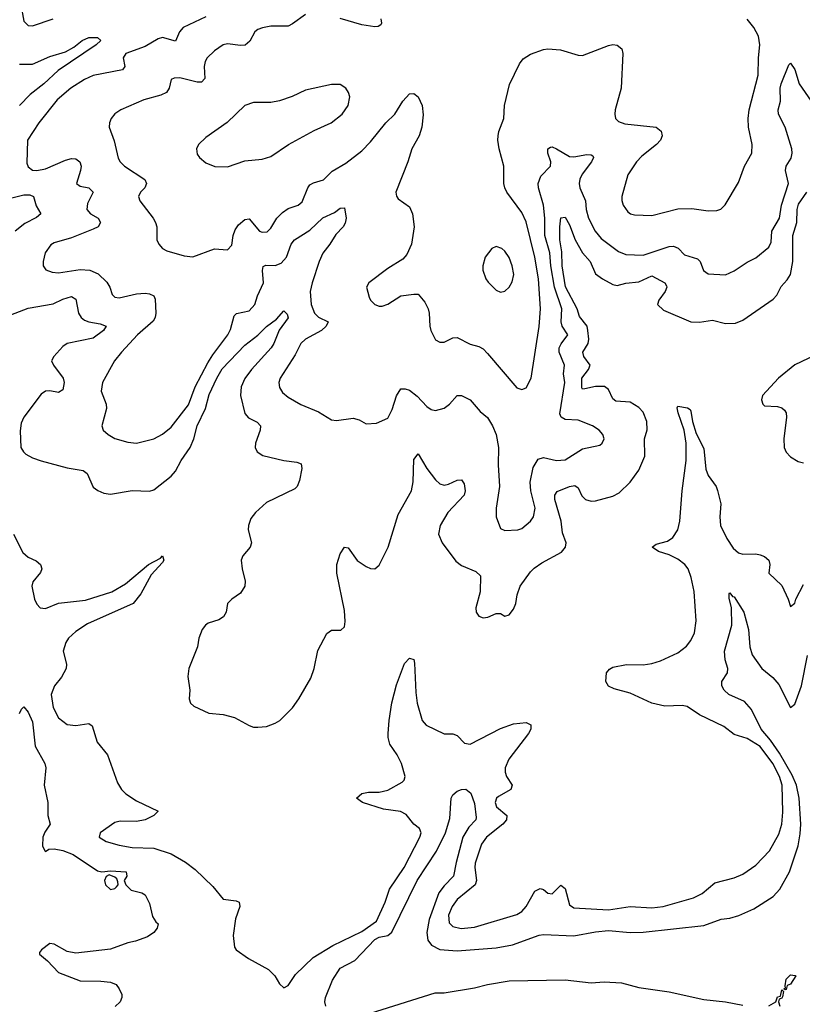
# Model space of a CAD drawing. Header units: inches. Extents: x 1694797 to 1849917, y 907313 to 1017959.
# Tile 118 of 256: x 1724271 to 1727884, y 962498 to 967046. Entities that reach past the tile are written whole.
import ezdxf

# ---------------------------------------------------------------- set-up
doc = ezdxf.new("R2010")
doc.units = ezdxf.units.IN
doc.header["$MEASUREMENT"] = 0
doc.layers.add('B7926', color=7, linetype='Continuous')

msp = doc.modelspace()

# ---------------------------------------------------------------- linework, layer by layer
at = {"layer": 'B7926', "color": 5}
for points, elevation in [([(1724276.3, 967116.3), (1724290, 967039.3), (1724310, 967018.7), (1724330, 967018), (1724425.2, 967050)], 640), ([(1725130, 967059), (1725025.4, 967010), (1725008.4, 966990), (1724990, 966946.6), (1724930, 966963.5), (1724910, 966957), (1724850, 966923.1), (1724760.9, 966890), (1724748.4, 966870), (1724756.9, 966830), (1724744.8, 966815.2), (1724610, 966788.3), (1724570.3, 966770), (1724507.6, 966730), (1724444.2, 966675.8), (1724359.6, 966570), (1724306.7, 966490), (1724303.8, 966383.8), (1724310, 966366), (1724330, 966351.7), (1724350.2, 966350.2), (1724390, 966357.5), (1724482.3, 966397.7), (1724510, 966405.4), (1724530, 966404), (1724549.2, 966390), (1724553.9, 966370), (1724551.3, 966350), (1724533.4, 966290), (1724550, 966277.3), (1724590, 966269), (1724610.2, 966250.2), (1724583.5, 966196.5), (1724581, 966170), (1724597.7, 966150), (1724633.7, 966130), (1724644.4, 966110), (1724632.4, 966090), (1724610, 966078.1), (1724510, 966038.9), (1724430, 966015.3), (1724414.2, 966005.8), (1724388.9, 965970), (1724378.9, 965930), (1724379.5, 965910), (1724391.5, 965891.5), (1724420.4, 965880.4), (1724450, 965877.7), (1724550, 965892.7), (1724594.9, 965890), (1724632.7, 965872.7), (1724673.3, 965833.3), (1724687.1, 965810), (1724697.4, 965777.4), (1724710, 965764.6), (1724730, 965761.5), (1724810, 965780.5), (1724850, 965782.8), (1724870, 965780.2), (1724890, 965770.2), (1724895.6, 965755.6), (1724898.6, 965690), (1724896.3, 965670), (1724886.7, 965653.3), (1724814.9, 965590), (1724740.4, 965510), (1724708.4, 965470), (1724653.1, 965370), (1724647.4, 965330), (1724670.2, 965270.2), (1724671.5, 965250), (1724650.5, 965170), (1724656.3, 965150), (1724679.1, 965130), (1724710, 965112.2), (1724770, 965094.6), (1724810, 965090.2), (1724890.5, 965109.5), (1724930, 965132.2), (1724970, 965164.4), (1725050, 965267.1), (1725080.6, 965350), (1725139.5, 965460.5), (1725162.2, 965497.8), (1725232.1, 965590), (1725244.1, 965615.9), (1725261.1, 965678.9), (1725271.1, 965688.9), (1725330, 965702.2), (1725356.5, 965730), (1725369.3, 965770.7), (1725396.5, 965830), (1725391.6, 965888.4), (1725394.5, 965905.5), (1725407.4, 965912.6), (1725450, 965910.1), (1725478.6, 965921.4), (1725501.9, 965950), (1725524.9, 966010), (1725539.3, 966030), (1725610, 966074.3), (1725670, 966131.4), (1725723.7, 966156.3), (1725750, 966174.9), (1725770, 966177.3), (1725777.5, 966130), (1725773.5, 966106.5), (1725764.2, 966090), (1725730, 966054.3), (1725703.5, 966010), (1725670, 965967.6), (1725653.1, 965930), (1725620.7, 965830), (1725612.2, 965790), (1725616.6, 965730), (1725632.7, 965690), (1725650, 965671.9), (1725695.8, 965650), (1725686.5, 965630), (1725664.2, 965610), (1725590.3, 965570), (1725569.2, 965550), (1725542.2, 965497.8), (1725473.7, 965390), (1725467.4, 965370), (1725470, 965347.3), (1725484.8, 965324.8), (1725510, 965303.1), (1725569.1, 965269.1), (1725650, 965235.3), (1725710, 965198.7), (1725734.2, 965194.2), (1725810, 965205.5), (1725837.5, 965197.5), (1725870, 965178.8), (1725917.5, 965182.5), (1725970, 965206), (1725990, 965246), (1726010.8, 965309.2), (1726030, 965340.5), (1726050, 965341.3), (1726070, 965334.6), (1726106.7, 965306.7), (1726150, 965258.9), (1726170, 965246), (1726190, 965240.9), (1726230, 965251.6), (1726254.7, 965270), (1726290, 965310.4), (1726310, 965310.3), (1726350, 965290.2), (1726396.7, 965236.7), (1726430, 965208.8), (1726454, 965170), (1726470.2, 965130), (1726481.1, 965070), (1726479.3, 964990), (1726485.6, 964890), (1726470.2, 964790), (1726470.2, 964750), (1726490, 964696.5), (1726510, 964686.7), (1726570, 964689.2), (1726590, 964696.5), (1726629.7, 964730), (1726642.8, 964750), (1726651.2, 964790), (1726631.2, 964870), (1726627.3, 964910), (1726641.9, 964978.1), (1726664.3, 965015.8), (1726690, 965023.8), (1726750, 965010.2), (1726790, 965013.6), (1726870, 965063.6), (1726950, 965080.5), (1726960.9, 965090), (1726969.4, 965110), (1726962.9, 965130), (1726947, 965150), (1726915.1, 965170), (1726850, 965197.1), (1726790, 965198.9), (1726770.5, 965210.4), (1726765.1, 965225.1), (1726787.2, 965370), (1726781.8, 965410), (1726786.1, 965450), (1726762.3, 965510), (1726761.8, 965530), (1726770.3, 965549.7), (1726801, 965590), (1726775.8, 965630), (1726770.7, 965650), (1726773.6, 965710), (1726739.8, 965810), (1726723.1, 965910), (1726718.5, 965970), (1726695.9, 966050), (1726695.9, 966130), (1726689.5, 966189.5), (1726666.5, 966270), (1726664.9, 966290), (1726677, 966323), (1726721.1, 966370), (1726723.2, 966390), (1726709.8, 966430), (1726708.7, 966450), (1726722.2, 966457.8), (1726730, 966458.6), (1726750, 966449.3), (1726810, 966415), (1726830, 966412.9), (1726890, 966423.8), (1726910, 966422), (1726916.9, 966416.9), (1726919.6, 966410), (1726911, 966390), (1726867.4, 966332.6), (1726856.8, 966310), (1726853.4, 966290), (1726857.1, 966270), (1726883.2, 966210), (1726886.1, 966170), (1726896.3, 966130), (1726928.4, 966070), (1726956.2, 966036.2), (1727035.4, 965975.4), (1727070, 965961.2), (1727150, 965958.8), (1727270, 965999.3), (1727290, 966000.1), (1727310.6, 965990.6), (1727340.6, 965960.6), (1727400.9, 965940.9), (1727412.4, 965930), (1727427.7, 965887.7), (1727450, 965871.6), (1727530, 965868.3), (1727570, 965885.5), (1727630, 965926.3), (1727670, 965946), (1727730, 965995.3), (1727741.1, 966018.9), (1727743.9, 966070), (1727778.6, 966130), (1727788.4, 966190), (1727821, 966290), (1727807.2, 966350), (1727809.9, 966370), (1727833.1, 966406.9), (1727837.6, 966430), (1727835.6, 966450), (1727804.5, 966550), (1727773.7, 966610), (1727772.5, 966630), (1727783.6, 966670), (1727782.1, 966730), (1727786.3, 966750), (1727822.6, 966837.4), (1727830, 966844.9), (1727850, 966815.5), (1727869.4, 966750), (1727925.8, 966670)], 640), ([(1725590, 967070.9), (1725530, 967026.3), (1725510, 967016.9), (1725430, 967016.9), (1725391.6, 967008.4), (1725370, 967000.5), (1725357.1, 966990), (1725332.8, 966947.2), (1725311.1, 966928.9), (1725290, 966926.4), (1725230, 966934.5), (1725210, 966929.7), (1725170, 966903), (1725137, 966870), (1725127, 966853), (1725123, 966830), (1725125.4, 966774.6), (1725110, 966758), (1725090, 966757), (1725010, 966777.3), (1724984.2, 966775.8), (1724970.4, 966769.6), (1724961.1, 966730), (1724948.5, 966710), (1724923.2, 966696.8), (1724844, 966676), (1724737.3, 966630), (1724709.3, 966610.7), (1724692.4, 966590), (1724684.9, 966570), (1724683.7, 966550), (1724706.7, 966486.7), (1724726, 966406), (1724734, 966390), (1724754.4, 966370), (1724848, 966308), (1724855.6, 966290), (1724848, 966270), (1724829.1, 966250), (1724819.6, 966230), (1724825.8, 966210), (1724887.4, 966130), (1724897.6, 966110), (1724903.8, 966090), (1724903.8, 966030), (1724912.7, 966010), (1724930.5, 965990), (1724950, 965978.9), (1725030, 965954.9), (1725069.7, 965950.3), (1725170, 965988), (1725230, 965983.8), (1725250, 966004), (1725256.1, 966050), (1725265.1, 966074.9), (1725281.8, 966098.2), (1725310, 966123.8), (1725330, 966125.8), (1725378.7, 966070), (1725390, 966064.1), (1725413.6, 966066.4), (1725430, 966083.7), (1725458.2, 966130), (1725483.9, 966156.1), (1725510, 966174), (1725556.2, 966190), (1725575.6, 966204.4), (1725600.6, 966270), (1725610, 966283.6), (1725626.6, 966293.4), (1725673.8, 966306.2), (1725713.2, 966346.8), (1725777.2, 966382.8), (1725850, 966441.1), (1725890, 966482.2), (1725960.8, 966570), (1726003.1, 966610), (1726040.5, 966670), (1726070, 966703.8), (1726090, 966706), (1726110.3, 966690.3), (1726128.4, 966650), (1726133.4, 966606.6), (1726128.2, 966550), (1726115.5, 966510), (1726081.7, 966450), (1726063.1, 966390), (1726007, 966250), (1726010.4, 966230.4), (1726018.7, 966218.7), (1726070, 966181.6), (1726084.4, 966150), (1726092.7, 966090), (1726080.3, 966010), (1726058, 965962), (1726039.9, 965940.1), (1725970, 965896.3), (1725883.1, 965830), (1725872, 965810), (1725884.2, 965764.2), (1725890.5, 965750), (1725910, 965730.5), (1725930, 965723.1), (1725943.7, 965723.7), (1725970, 965732), (1726030, 965770.5), (1726090, 965779.1), (1726110, 965778), (1726141.3, 965741.3), (1726156, 965710), (1726161.1, 965690), (1726163.7, 965630), (1726168.7, 965610), (1726190, 965566.8), (1726210, 965556.3), (1726230, 965557.1), (1726270, 965577.1), (1726290, 965578.4), (1726350, 965547.4), (1726390, 965537), (1726410, 965525.7), (1726430, 965504.6), (1726565.4, 965345.4), (1726590, 965337.6), (1726610, 965346.4), (1726631.9, 965390), (1726669.8, 965629.8), (1726675, 965710), (1726665.5, 965850), (1726649, 965950), (1726610, 966113), (1726590, 966155.1), (1726519.8, 966250), (1726510.8, 966270), (1726506, 966290), (1726506.4, 966370), (1726484.7, 966450), (1726478, 966490), (1726479.2, 966510), (1726482.3, 966530), (1726505.7, 966590), (1726509.7, 966650), (1726532.7, 966747.3), (1726577.7, 966842.3), (1726595.2, 966864.8), (1726630, 966886.4), (1726690, 966908.5), (1726710, 966911.7), (1726767.5, 966907.5), (1726850, 966881.6), (1726870, 966880.4), (1726990, 966927.6), (1727010, 966931.6), (1727030, 966928.5), (1727051.3, 966911.3), (1727055.8, 966890), (1727048.1, 966730), (1727020.8, 966630), (1727018, 966610), (1727022, 966590), (1727035.8, 966575.8), (1727065.5, 966565.5), (1727209.4, 966549.4), (1727231.9, 966531.9), (1727237.6, 966510), (1727229, 966490), (1727210.8, 966469.2), (1727144, 966416), (1727118.4, 966390), (1727078.9, 966330), (1727051.1, 966230), (1727051.2, 966211.2), (1727056.5, 966190), (1727079.4, 966159.4), (1727090.2, 966150.2), (1727110, 966144.5), (1727190, 966141.2), (1727310, 966172.2), (1727374.8, 966174.8), (1727450, 966163.1), (1727490, 966164.2), (1727508.5, 966171.5), (1727528.5, 966191.5), (1727590, 966294.8), (1727618, 966370), (1727651.1, 966430), (1727652.4, 966470), (1727635.8, 966550), (1727634.6, 966590), (1727639, 966630), (1727680.3, 966790), (1727681.2, 966870), (1727687.9, 966930), (1727682.2, 966970), (1727660.6, 967010), (1727630, 967048)], 660), ([(1725937.6, 967050), (1725942, 967030), (1725937.6, 967022.4), (1725925.8, 967014.2), (1725910, 967013.3), (1725850, 967021.8), (1725751.1, 967051.1)], 660), ([(1724270, 966840.3), (1724330, 966841.5), (1724410, 966875.4), (1724482, 966898), (1724520.7, 966919.3), (1724559.7, 966950), (1724590, 966963.2), (1724630, 966964.4), (1724646, 966950), (1724624.4, 966930), (1724448.7, 966811.3), (1724382.1, 966750), (1724318.9, 966701.1), (1724269.7, 966650)], 620), ([(1724190, 965667.9), (1724310, 965714.2), (1724425.8, 965734.2), (1724470, 965755.1), (1724510, 965767.3), (1724530, 965754.9), (1724541.8, 965690), (1724554.2, 965670), (1724570, 965658), (1724590, 965650.6), (1724641.8, 965641.8), (1724670.3, 965630), (1724657.8, 965610), (1724610, 965575), (1724489.2, 965550), (1724470, 965536.5), (1724427.7, 965490), (1724417.6, 965470), (1724426.2, 965450), (1724471.4, 965390), (1724475.4, 965370), (1724470, 965336.2), (1724450, 965323.7), (1724410, 965331.3), (1724390.2, 965329.8), (1724370, 965316.4), (1724290.2, 965210), (1724277.5, 965182.5), (1724272.9, 965147.1), (1724276.2, 965070), (1724287.7, 965050), (1724299.8, 965039.8), (1724330, 965022.3), (1724370, 965008.5), (1724490, 964976.8), (1724564.3, 964964.2), (1724582.7, 964950), (1724610, 964886.7), (1724631.1, 964871.1), (1724659.5, 964859.5), (1724690, 964854.7), (1724790, 964871.3), (1724870, 964868.9), (1724890, 964875.2), (1724970, 964937.5), (1724990, 964961.3), (1725016.4, 965010), (1725057.5, 965070), (1725074.4, 965110), (1725089.9, 965170), (1725128.5, 965250), (1725145.4, 965314.6), (1725180.3, 965390), (1725206.3, 965433.7), (1725310, 965543.5), (1725370, 965588.6), (1725410, 965629.5), (1725456.4, 965663.6), (1725490, 965702), (1725505.8, 965685.8), (1725511.1, 965668.9), (1725468.1, 965611.9), (1725444.3, 965550), (1725431.1, 965530), (1725341.3, 965430), (1725310, 965389), (1725292.6, 965350), (1725289.6, 965310), (1725310, 965227.9), (1725327.1, 965207.1), (1725367.3, 965187.3), (1725382.7, 965170), (1725381.7, 965150), (1725359.7, 965090), (1725358.3, 965070), (1725367, 965050), (1725393.7, 965033.7), (1725489.6, 965009.6), (1725550, 965002.7), (1725570, 964994.6), (1725573.5, 964973.5), (1725562.1, 964917.9), (1725552.2, 964890), (1725540.8, 964879.2), (1725410, 964816.8), (1725359, 964770), (1725338.5, 964741.5), (1725326.5, 964710), (1725325.5, 964690), (1725340.7, 964630), (1725335.5, 964610), (1725300.3, 964570), (1725292.8, 964550), (1725297.2, 964510), (1725312.1, 964452.1), (1725310, 964429.6), (1725290, 964396.8), (1725250.3, 964370), (1725230.3, 964350), (1725223.6, 964310), (1725212.5, 964287.5), (1725190, 964274), (1725141.6, 964258.4), (1725128, 964250), (1725112.7, 964230), (1725097.6, 964190), (1725092.4, 964150), (1725052.2, 964050), (1725047.2, 964012.8), (1725056.5, 963950), (1725052.8, 963910), (1725059.5, 963890), (1725075.5, 963875.5), (1725143.9, 963843.9), (1725210, 963837.7), (1725263.2, 963823.2), (1725330, 963785.5), (1725350, 963778.4), (1725370, 963778), (1725410, 963781.7), (1725450, 963797), (1725471.6, 963810), (1725530, 963868.5), (1725559.3, 963910), (1725614.5, 964005.5), (1725629.8, 964050), (1725647.6, 964132.4), (1725689.5, 964210.5), (1725710, 964226), (1725752.9, 964227.1), (1725770, 964242), (1725773.3, 964266.7), (1725770, 964318), (1725734.7, 964490), (1725735.7, 964530), (1725750, 964578.4), (1725770, 964610.4), (1725787, 964607), (1725828.6, 964548.6), (1725870, 964519.8), (1725890, 964511.1), (1725910, 964509.1), (1725930, 964527.2), (1725972.5, 964610), (1726018.5, 964761.5), (1726080.3, 964870), (1726088.1, 964911.9), (1726090, 965014.8), (1726110, 965040.5), (1726150, 964973.8), (1726190, 964921.3), (1726210, 964902.7), (1726230, 964896.8), (1726250, 964900.1), (1726290, 964919.7), (1726310, 964920.2), (1726322.7, 964902.7), (1726328, 964870), (1726322.7, 964850), (1726247, 964770), (1726212.4, 964710), (1726205, 964670), (1726220.7, 964630), (1726285.1, 964545.1), (1726310, 964525.8), (1726377.5, 964497.5), (1726397.7, 964477.7), (1726396.3, 964403.7), (1726377.1, 964330), (1726378, 964310), (1726390.4, 964290.4), (1726410, 964283.7), (1726433, 964287), (1726470, 964303.8), (1726490, 964304), (1726510, 964290.6), (1726530, 964297.3), (1726550, 964323), (1726561.7, 964350), (1726567.7, 964390), (1726581, 964430), (1726630, 964495.8), (1726646.6, 964513.4), (1726682, 964538), (1726772.9, 964587.1), (1726790.7, 964609.3), (1726793.3, 964630), (1726776.7, 964676.7), (1726771.6, 964730), (1726742, 964830), (1726741.8, 964850), (1726752.7, 964867.3), (1726810, 964889.5), (1726834.4, 964894.4), (1726850, 964884.6), (1726867, 964847), (1726883.9, 964830), (1726910, 964821.6), (1726930, 964823.5), (1727010, 964845.8), (1727038.9, 964861.1), (1727090, 964910.2), (1727130, 964964.9), (1727157, 965030), (1727155, 965110), (1727168.2, 965151.8), (1727166.8, 965190), (1727150, 965232.7), (1727130, 965254.2), (1727090, 965279.5), (1727023.9, 965283.9), (1727010, 965295.6), (1726990, 965338.7), (1726971.6, 965351.6), (1726930, 965352.7), (1726880.7, 965340.7), (1726870, 965340.4), (1726866.5, 965346.5), (1726865.7, 965390), (1726896.9, 965430), (1726905, 965450), (1726875.2, 965490), (1726871.6, 965510), (1726895.5, 965550), (1726898, 965570), (1726893.8, 965610), (1726890.2, 965630.2), (1726854.9, 965674.9), (1726845, 965710), (1726791.6, 965811.6), (1726775.4, 965910), (1726773.2, 965973.2), (1726764.6, 966030), (1726764.5, 966090), (1726770, 966130.6), (1726790, 966133.7), (1726810, 966098), (1726834.9, 966030), (1726869.3, 965969.3), (1726904.5, 965930), (1726930, 965872), (1726961.6, 965850), (1727010, 965822.7), (1727030, 965818.7), (1727070, 965828.6), (1727130, 965834.8), (1727190, 965862.6), (1727248.9, 965830), (1727257.1, 965817.1), (1727258.8, 965810), (1727250.7, 965790), (1727221.1, 965750), (1727216, 965730), (1727244.1, 965704.1), (1727370, 965650.2), (1727410, 965648.9), (1727470, 965658.5), (1727530, 965643.5), (1727576.2, 965643.8), (1727610, 965658.2), (1727750, 965755.6), (1727766.3, 965773.7), (1727786.2, 965813.8), (1727815, 965845), (1727829.3, 965870), (1727840.5, 965930), (1727841.2, 966050), (1727858.7, 966110), (1727860.3, 966170), (1727866.5, 966193.5), (1727905.7, 966250)], 620), ([(1724210, 966217.9), (1724290, 966236.6), (1724317, 966237), (1724334.7, 966230), (1724346.3, 966186.3), (1724368.9, 966150), (1724348, 966132), (1724295.1, 966104.9), (1724249.3, 966070)], 620), ([(1727943.2, 965496.8), (1727850, 965451.9), (1727773.6, 965390), (1727700.5, 965310), (1727696.3, 965290), (1727702, 965270), (1727710, 965263), (1727770, 965260.2), (1727790, 965253.7), (1727802, 965242), (1727809.3, 965230), (1727811.9, 965210), (1727799.1, 965110), (1727800.9, 965070), (1727810, 965048), (1727830, 965026.4), (1727865.7, 965005.7), (1727890, 964998.7)], 620), ([(1724242.4, 964670), (1724285, 964585), (1724310, 964564.3), (1724347.5, 964547.5), (1724366.7, 964530), (1724372.4, 964510), (1724366.8, 964493.2), (1724331.1, 964450), (1724327.5, 964430), (1724339.8, 964370), (1724350, 964346.5), (1724365.5, 964330), (1724390, 964326.7), (1724450, 964350.8), (1724575.1, 964364.9), (1724696.1, 964403.9), (1724759.4, 964440.6), (1724866.2, 964530), (1724920.5, 964559.5), (1724930.8, 964570), (1724936.9, 964550), (1724930, 964538.4), (1724877.7, 964482.3), (1724830, 964393.8), (1724794, 964350), (1724584, 964256), (1724530, 964220.9), (1724496.2, 964190), (1724483.1, 964170), (1724471, 964130), (1724487.5, 964070), (1724485.4, 964050), (1724464, 964010), (1724431.5, 963970), (1724416.8, 963930), (1724425.3, 963870), (1724450, 963822), (1724490, 963791.4), (1724530, 963786.8), (1724590, 963796), (1724605.4, 963785.4), (1724629.1, 963709.1), (1724676.5, 963650), (1724721.7, 963521.7), (1724740.5, 963490), (1724761.6, 963470), (1724810, 963438.5), (1724910.7, 963390), (1724890.5, 963370), (1724850, 963349.9), (1724810, 963342.4), (1724735, 963345), (1724710, 963338.7), (1724642, 963290), (1724637.7, 963270), (1724670.3, 963250), (1724730, 963232.9), (1724790, 963223.3), (1724890, 963219.5), (1724970, 963193.8), (1725035.7, 963155.7), (1725080.9, 963120.9), (1725163.2, 963043.2), (1725210, 962984), (1725270, 962976.3), (1725284.7, 962970), (1725286.8, 962950), (1725267.3, 962892.7), (1725255.8, 962815.8), (1725263.1, 962763.1), (1725270.4, 962750.4), (1725327.7, 962710), (1725419.3, 962659.3), (1725449.2, 962630), (1725470, 962592.7), (1725490, 962574.9), (1725510, 962585.7), (1725543.5, 962636.5), (1725625.1, 962714.9), (1725717.1, 962770), (1725850, 962834.4), (1725917.9, 962882.1), (1725957.9, 962970), (1725978, 963030), (1726046.3, 963130), (1726118.4, 963270), (1726123.8, 963290), (1726116.3, 963310), (1726090.6, 963330.6), (1726055, 963375), (1726028.7, 963388.7), (1725950, 963400.4), (1725853.6, 963430), (1725826.3, 963450), (1725850, 963472.5), (1725881.6, 963478.4), (1725930, 963477.8), (1725970, 963487.7), (1726036.2, 963523.8), (1726045.8, 963534.2), (1726049.8, 963550), (1726033.3, 963610), (1726013.6, 963650), (1725979.6, 963699.6), (1725972, 963730), (1725972.5, 963750), (1725976.6, 963810), (1725989.4, 963890.6), (1726010, 963973.4), (1726047.2, 964072.8), (1726070, 964096.5), (1726090, 964090.4), (1726094.3, 964074.3), (1726099.3, 963939.2), (1726105.7, 963890), (1726128.8, 963808.8), (1726147.8, 963787.8), (1726230, 963748), (1726270, 963747.7), (1726290, 963740.2), (1726324.8, 963704.8), (1726350, 963699.8), (1726490, 963772.9), (1726550, 963793.4), (1726610, 963799.3), (1726630.7, 963790), (1726630.4, 963770), (1726620.3, 963750), (1726529.3, 963630), (1726513, 963590), (1726512.1, 963570), (1726519.2, 963550), (1726544.9, 963510), (1726538, 963490), (1726482, 963458), (1726472.8, 963450), (1726466.2, 963430), (1726472.8, 963410), (1726519.7, 963370), (1726518.4, 963350), (1726501.7, 963330), (1726425.4, 963270), (1726402.3, 963237.7), (1726374.4, 963150), (1726372.3, 963130), (1726379.8, 963070), (1726373.7, 963050), (1726290, 962982.2), (1726267.5, 962950), (1726250.1, 962910), (1726254, 962874), (1726270, 962857.7), (1726309.2, 962849.2), (1726370, 962855.4), (1726566.5, 962913.5), (1726590, 962927.8), (1726609.2, 962950), (1726650, 963021.5), (1726673.4, 963033.4), (1726690, 963029.2), (1726710, 963011.4), (1726730, 963009.2), (1726770, 963048.9), (1726790, 963033.7), (1726810, 962958.5), (1726830, 962943.3), (1726990, 962935.2), (1727090, 962950.9), (1727190, 962944.7), (1727242, 962950), (1727382.4, 962990), (1727421.1, 963010), (1727481, 963059), (1727570, 963082.2), (1727610, 963099.7), (1727670, 963141.8), (1727732.4, 963207.6), (1727775.1, 963284.9), (1727789.9, 963330), (1727793.7, 963386.3), (1727790.9, 963510), (1727778.8, 963550), (1727748.4, 963610), (1727690, 963689.9), (1727630, 963725.8), (1727570, 963744.9), (1727522.1, 963782.1), (1727410, 963835.7), (1727353.2, 963873.2), (1727330, 963878.4), (1727250, 963875.4), (1727190, 963889.4), (1727090, 963934.8), (1727015.6, 963955.6), (1726990, 963967.6), (1726977, 963990), (1726980.9, 964030), (1726994.3, 964045.7), (1727010, 964055.3), (1727072.2, 964067.8), (1727150, 964066.8), (1727190, 964072.8), (1727230, 964084.8), (1727310, 964121.1), (1727350, 964152.4), (1727370, 964178.3), (1727386.5, 964213.5), (1727393.7, 964270), (1727385.3, 964405.3), (1727371.5, 964470), (1727356.8, 964510), (1727342.4, 964530), (1727310, 964555), (1727270, 964574.5), (1727219.7, 964590), (1727191.5, 964610), (1727210, 964623.6), (1727261.7, 964638.3), (1727285.9, 964654.1), (1727309.9, 964690), (1727318.9, 964730), (1727328.8, 964870), (1727347.4, 965010), (1727347.8, 965090), (1727338.4, 965150), (1727310.8, 965230), (1727306.9, 965253.1), (1727310, 965260.7), (1727353.4, 965253.4), (1727365.8, 965245.8), (1727370, 965237.3), (1727377.3, 965190), (1727394.5, 965134.5), (1727430, 965066), (1727438.8, 964970), (1727450, 964941.5), (1727486, 964890), (1727492.2, 964872.2), (1727507.9, 964810), (1727503.8, 964750), (1727506.7, 964710), (1727535.3, 964650), (1727565.7, 964605.7), (1727590, 964584.1), (1727610, 964576.8), (1727670, 964578.4), (1727690, 964574.6), (1727710, 964566.4), (1727730.1, 964550.1), (1727733.8, 964530), (1727730.4, 964490), (1727790, 964432.4), (1727819.5, 964370), (1727830, 964336), (1727850, 964351), (1727855.1, 964370), (1727890, 964437.1)], 580), ([(1725684, 962490), (1725679, 962510), (1725682, 962530), (1725715.1, 962610), (1725750, 962664.9), (1725818.7, 962701.3), (1725910, 962798.3), (1725930, 962809), (1725970, 962816.8), (1725988.9, 962831.1), (1726106.4, 963070), (1726195, 963205), (1726236.5, 963290), (1726256.9, 963356.9), (1726263.5, 963450), (1726270, 963465.5), (1726290, 963483.2), (1726310, 963490.2), (1726330, 963492.4), (1726353.6, 963473.6), (1726370, 963426), (1726378.5, 963361.5), (1726376.6, 963350), (1726344, 963316), (1726317.1, 963270), (1726285.9, 963154.1), (1726274.1, 963090), (1726230, 963045.9), (1726206.2, 963013.8), (1726161.3, 962890), (1726150.1, 962830), (1726155.4, 962795.4), (1726172.1, 962772.1), (1726210, 962751.9), (1726290, 962745.1), (1726470, 962758.7), (1726546.6, 962773.4), (1726670, 962818.2), (1726690, 962820.7), (1726830, 962815.3), (1726930, 962833.4), (1726990, 962839.3), (1727089.9, 962830.1), (1727150, 962831.7), (1727430, 962862.9), (1727510, 962891.5), (1727550, 962896.2), (1727591.9, 962908.1), (1727660.1, 962939.9), (1727750, 962997.1), (1727780.2, 963030), (1727824.7, 963110), (1727864.8, 963230), (1727874.8, 963285.2), (1727877.1, 963330), (1727869, 963451), (1727856.9, 963510), (1727837, 963557), (1727778.3, 963658.3), (1727737.9, 963717.9), (1727694.3, 963770), (1727650, 963859.7), (1727617.6, 963897.6), (1727545.1, 963930), (1727522.9, 963950), (1727512, 963970), (1727512, 963990), (1727539.6, 964030), (1727539.7, 964050), (1727527.9, 964090), (1727525.7, 964130), (1727558.2, 964250), (1727557.6, 964330), (1727546.1, 964373.9), (1727546, 964394), (1727550, 964399.1), (1727562.6, 964382.6), (1727570, 964380.4), (1727613.5, 964310), (1727636.4, 964230), (1727641.8, 964150), (1727653.2, 964113.2), (1727697.7, 964050), (1727747.4, 964007.4), (1727776.1, 963976.1), (1727830, 963868.9), (1727850, 963884.9), (1727879.9, 963970), (1727908.9, 964108.9)], 560), ([(1724270, 963842), (1724279, 963861), (1724290, 963872), (1724310, 963847.7), (1724330, 963803), (1724342.9, 963690), (1724386.5, 963610), (1724391.4, 963590), (1724383.7, 963510), (1724400.7, 963430), (1724400.2, 963370), (1724411.4, 963330), (1724386.5, 963293.5), (1724377.6, 963270), (1724376.5, 963230), (1724387, 963207), (1724390, 963204), (1724405.7, 963214.3), (1724430, 963216.9), (1724470, 963208.9), (1724518, 963190), (1724630, 963115.5), (1724650, 963110.5), (1724690, 963114.9), (1724762, 963110), (1724766, 963090), (1724753.4, 963070), (1724760.5, 963050), (1724785.8, 963025.8), (1724834, 963014), (1724850, 963004.7), (1724870, 962964.7), (1724883.9, 962903.9), (1724899.3, 962879.3), (1724910.6, 962870), (1724906, 962850), (1724890.8, 962830), (1724861, 962810), (1724806, 962790), (1724770, 962782.8), (1724690, 962752.6), (1724530, 962734.3), (1724490, 962743), (1724430, 962776.1), (1724410, 962779.8), (1724372, 962750), (1724362.6, 962737.4), (1724361.8, 962730), (1724399.3, 962699.3), (1724450, 962645.8), (1724550, 962606.3), (1724645.8, 962605.8), (1724690, 962600.2), (1724715.5, 962590), (1724730.7, 962570), (1724743, 962543), (1724743.1, 962530), (1724734.6, 962510), (1724711.4, 962488.6)], 560), ([(1725890, 962457.7), (1726188.8, 962551.2), (1726230, 962551.9), (1726370, 962574.2), (1726430, 962589.4), (1726530, 962606.1), (1726790, 962612.2), (1726910, 962597), (1726970, 962601.5), (1727050, 962597.6), (1727130, 962575.9), (1727270, 962555.8), (1727430, 962521.3), (1727530.3, 962510.3), (1727610, 962493.8)], 540), ([(1727730, 962491.7), (1727762, 962510), (1727770, 962532.9), (1727783.6, 962536.4), (1727790, 962564.9), (1727797.2, 962557.2), (1727792.3, 962532.3), (1727790, 962526.8), (1727777.1, 962522.9), (1727774.7, 962510), (1727779.8, 962490)], 540)]:
    msp.add_lwpolyline(points, dxfattribs=dict(at, elevation=elevation))
for points, elevation in [([(1725750, 966747.3), (1725710, 966746.6), (1725590, 966721), (1725529.1, 966690.9), (1725470, 966671.2), (1725430, 966663), (1725350, 966664.4), (1725310, 966649.7), (1725229.3, 966570.7), (1725130, 966502.4), (1725096.4, 966470), (1725086.7, 966450), (1725090, 966425.5), (1725101.3, 966410), (1725130, 966385.7), (1725171.7, 966368.3), (1725230, 966366), (1725310, 966394), (1725390, 966402), (1725430, 966413.7), (1725511.8, 966470), (1725630, 966534.3), (1725709.6, 966570), (1725759.6, 966610), (1725787.3, 966650), (1725795.1, 966690), (1725789.5, 966710), (1725777, 966730)], 680), ([(1726470, 965998.7), (1726450, 965989.6), (1726420.3, 965950), (1726408.9, 965910), (1726408.9, 965890), (1726423.7, 965850), (1726434.5, 965834.5), (1726470, 965796.4), (1726490, 965788.2), (1726510, 965792.2), (1726530, 965810.4), (1726544.8, 965835.2), (1726552.7, 965870), (1726545, 965910), (1726530, 965947.3), (1726510, 965977.6), (1726496.2, 965990)], 680), ([(1724683.6, 963096.4), (1724670, 963089), (1724662.4, 963070), (1724667.4, 963050), (1724690, 963028.9), (1724710, 963033), (1724718.5, 963041.5), (1724725.1, 963050), (1724724.5, 963064.5), (1724718.7, 963078.7), (1724710, 963086)], 560), ([(1727804.8, 962564.8), (1727799, 962570), (1727806.5, 962573.5), (1727804.4, 962584.4), (1727810, 962614.9), (1727830, 962635.1), (1727851.9, 962631.9), (1727854.4, 962630), (1727830, 962591.9), (1727815, 962585), (1727810, 962567.3)], 540)]:
    msp.add_lwpolyline(points, close=True, dxfattribs=dict(at, elevation=elevation))

doc.saveas('drawing.dxf')
